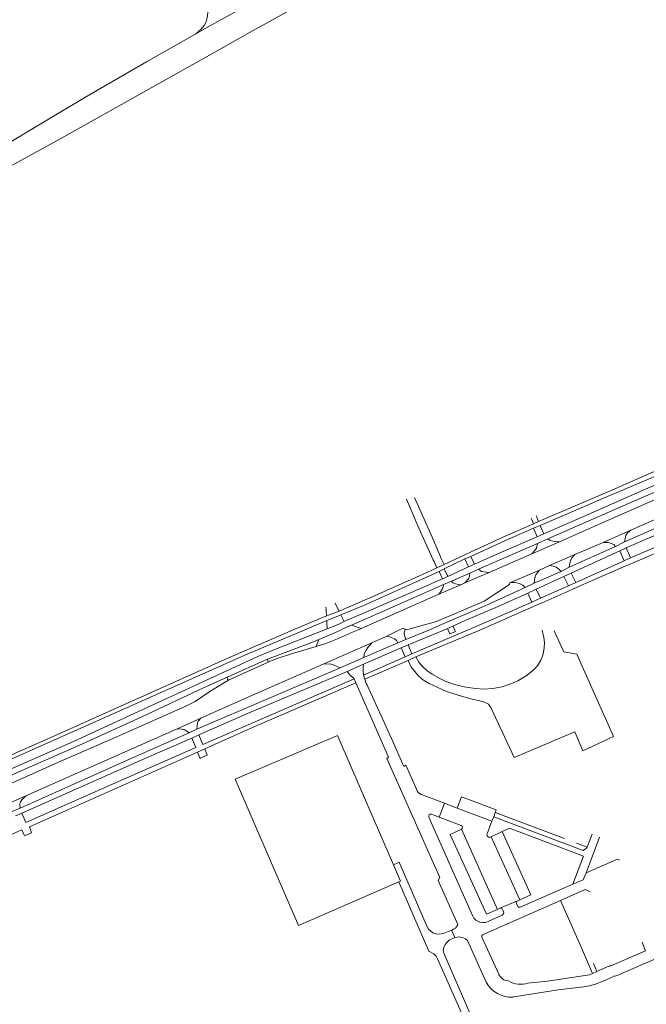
# Model space of a CAD drawing. Extents: x 145000 to 155000, y 457500 to 470000.
# Tile 83 of 256: x 149664 to 149921, y 459847 to 460250. Entities that reach past the tile are written whole.
import ezdxf

# ---------------------------------------------------------------- set-up
doc = ezdxf.new("R2010")
doc.units = 0
doc.header["$LTSCALE"] = 0.2
doc.header["$MEASUREMENT"] = 0
doc.layers.add('kant verharding', color=252, linetype='Continuous', lineweight=0)

msp = doc.modelspace()

# ---------------------------------------------------------------- linework, layer by layer
at = {"layer": 'kant verharding', "lineweight": 0}
for p, q in [((149775.24, 460254.1), (149765.46, 460248.68)), ((149765.46, 460248.68), (149759.67, 460245.47)), ((149874.8, 460043.51), (149874.1, 460045.25)), ((149874.8, 460043.51), (149876.9, 460044.42)), ((149876.9, 460044.42), (149876.21, 460046.18)), ((149874.73, 460041.67), (149877.53, 460042.79)), ((149874.73, 460041.67), (149876.24, 460038.24)), ((149877.53, 460042.79), (149879.02, 460039.39)), ((149903.31, 460035.92), (149914.7, 460040.96)), ((149874.15, 460031.2), (149885.39, 460036.14)), ((149879.02, 460039.39), (149876.24, 460038.24)), ((149880.64, 460037.31), (149876.41, 460035.47)), ((149903.31, 460035.92), (149891.7, 460030.93)), ((149912.08, 460036.1), (149908.4, 460034.26)), ((149876.41, 460035.47), (149852.33, 460024.91)), ((149889.41, 460025.73), (149908.4, 460034.26)), ((149890.27, 460023.28), (149910.17, 460032.38)), ((149910.17, 460032.38), (149912.73, 460033.65)), ((149910.17, 460032.38), (149911.94, 460028.35)), ((149912.73, 460033.65), (149914.54, 460029.59)), ((149833.75, 460028.76), (149834.06, 460028.08)), ((149836.77, 460029.92), (149837.03, 460029.37)), ((149838.26, 460025.07), (149846.72, 460029.1)), ((149846.72, 460029.1), (149849.1, 460030.12)), ((149846.72, 460029.1), (149848.24, 460025.84)), ((149849.1, 460030.12), (149850.69, 460026.99)), ((149856.67, 460023.5), (149874.15, 460031.2)), ((149881.41, 460026.38), (149891.7, 460030.93)), ((149911.94, 460028.35), (149892.14, 460019.45)), ((149914.54, 460029.59), (149911.94, 460028.35)), ((149838.16, 460026.85), (149835.24, 460025.5)), ((149836.23, 460023.95), (149838.26, 460025.07)), ((149836.23, 460023.95), (149837.5, 460021.02)), ((149838.26, 460025.07), (149839.65, 460021.97)), ((149848.24, 460025.84), (149839.65, 460021.97)), ((149850.69, 460026.99), (149848.24, 460025.84)), ((149852.33, 460024.91), (149848.73, 460023.27)), ((149865.44, 460019.42), (149877.2, 460024.52)), ((149875.09, 460019.15), (149886.08, 460023.97)), ((149877.2, 460024.52), (149881.41, 460026.38)), ((149889.41, 460025.73), (149886.08, 460023.97)), ((149912.63, 460026.27), (149915.38, 460027.44)), ((149839.65, 460021.97), (149837.5, 460021.02)), ((149841.17, 460019.99), (149837.92, 460018.7)), ((149841.17, 460019.99), (149848.73, 460023.27)), ((149846.69, 460019.27), (149856.67, 460023.5)), ((149875.91, 460016.79), (149887.27, 460021.96)), ((149887.27, 460021.96), (149890.27, 460023.28)), ((149887.27, 460021.96), (149889.16, 460018.16)), ((149890.27, 460023.28), (149892.14, 460019.45)), ((149835.98, 460014.65), (149844.99, 460018.53)), ((149846.69, 460019.27), (149844.99, 460018.53)), ((149871.39, 460017.36), (149855.32, 460010.05)), ((149875.09, 460019.15), (149871.39, 460017.36)), ((149872.53, 460015.16), (149875.91, 460016.79)), ((149875.91, 460016.79), (149877.6, 460012.99)), ((149889.16, 460018.16), (149877.6, 460012.99)), ((149878.35, 460011.17), (149890.6, 460016.59)), ((149892.14, 460019.45), (149889.16, 460018.16)), ((149890.6, 460016.59), (149892.96, 460017.63)), ((149854.62, 460011.8), (149835.03, 460003.48)), ((149872.53, 460015.16), (149874.09, 460011.43)), ((149877.6, 460012.99), (149874.09, 460011.43)), ((149789.8, 460009.34), (149789.83, 460008.59)), ((149793.54, 460010.97), (149793.85, 460010.36)), ((149855.32, 460010.05), (149836.15, 460001.9)), ((149852.8, 460000), (149876.04, 460010.15)), ((149776.16, 460000), (149789.97, 460005.75)), ((149780.84, 460000), (149790.11, 460003.85)), ((149841.77, 460001.61), (149846.8, 460003.88)), ((149846.8, 460003.88), (149848.1, 460004.43)), ((149795.8, 460000), (149791.8, 459998.22)), ((149796.78, 460000.43), (149795.8, 460000)), ((149796.78, 460000.43), (149800.32, 460001.98)), ((149800.32, 460001.98), (149804.26, 460000.69)), ((149800.71, 459999.12), (149802.69, 460000)), ((149802.69, 460000), (149804.26, 460000.69)), ((149814.67, 459997.53), (149819.62, 460000)), ((149822.14, 460000), (149822.22, 460000.4)), ((149822.55, 459996.06), (149831.91, 460000)), ((149823.47, 459993.91), (149838.04, 460000)), ((149825.02, 459990.2), (149847.8, 460000)), ((149826.6, 459989.01), (149852.8, 460000)), ((149836.15, 460001.9), (149831.91, 460000)), ((149838.04, 460000), (149839.52, 460000.62)), ((149839.52, 460000.62), (149841.77, 460001.61)), ((149839.52, 460000.62), (149839.81, 460000)), ((149841.77, 460001.61), (149842.53, 460000.02)), ((149842.53, 460000.02), (149842.54, 460000)), ((149848.39, 460000.25), (149847.8, 460000)), ((149849.63, 460000.78), (149848.39, 460000.25)), ((149786.96, 459996.11), (149785.76, 459993.24)), ((149786.96, 459996.11), (149791.8, 459998.22)), ((149814.67, 459997.53), (149808.57, 459994.74)), ((149819.24, 459994.71), (149822.55, 459996.06)), ((149789.77, 459994.45), (149785.76, 459993.24)), ((149788.62, 459985.95), (149808.57, 459994.74)), ((149805.22, 459986.02), (149820.63, 459992.69)), ((149805.25, 459988.8), (149819.24, 459994.71)), ((149820.63, 459992.69), (149823.47, 459993.91)), ((149820.63, 459992.69), (149822.27, 459988.95)), ((149823.47, 459993.91), (149825.02, 459990.2)), ((149749.36, 459980.63), (149765.91, 459988.03)), ((149765.91, 459988.03), (149766.12, 459986.78)), ((149805.25, 459988.8), (149795.65, 459984.51)), ((149822.27, 459988.95), (149805.22, 459981.52)), ((149805.68, 459979.83), (149823.42, 459987.48)), ((149825.02, 459990.2), (149822.27, 459988.95)), ((149823.42, 459987.48), (149826.6, 459989.01)), ((149824.45, 459985.33), (149823.42, 459987.48)), ((149826.6, 459989.01), (149827.81, 459986.84)), ((149736.87, 459959.32), (149795.65, 459984.51)), ((149766.12, 459986.78), (149749.87, 459979.43)), ((149798.56, 459982.98), (149805.22, 459986.02)), ((149802.07, 459978.35), (149801.36, 459979.95)), ((149805.22, 459981.52), (149805.68, 459979.83)), ((149802.07, 459978.35), (149803.16, 459975.87)), ((149803.16, 459975.87), (149815.44, 459947.9)), ((149728.94, 459959.52), (149738.56, 459963.83)), ((149736.87, 459959.32), (149733.75, 459957.88)), ((149734.94, 459955.73), (149737.76, 459957.05)), ((149737.16, 459950), (149740.19, 459951.34)), ((149741.2, 459948.75), (149740.19, 459951.34)), ((149737.16, 459950), (149738.11, 459947.68)), ((149738.11, 459947.68), (149738.22, 459947.42)), ((149738.22, 459947.42), (149738.27, 459947.44)), ((149738.27, 459947.44), (149741.2, 459948.75)), ((149814.71, 459947.41), (149815.44, 459947.9)), ((149821.73, 459944.14), (149822.51, 459944.6)), ((149822.51, 459944.6), (149826.87, 459934.78)), ((149655.92, 459927.19), (149666.97, 459932.01)), ((149828.81, 459932.58), (149831.05, 459931.75)), ((149831.05, 459931.75), (149838.35, 459929.02)), ((149664.62, 459927.05), (149661.31, 459925.63)), ((149838.35, 459929.02), (149836.15, 459923.34)), ((149838.35, 459929.02), (149843.51, 459927.06)), ((149857.78, 459921.65), (149843.51, 459927.06)), ((149662.67, 459923.83), (149665.29, 459924.9)), ((149849.76, 459883.03), (149831.94, 459923.3)), ((149833, 459924.54), (149834.41, 459924)), ((149834.41, 459924), (149836.15, 459923.34)), ((149836.15, 459923.34), (149845.21, 459919.98)), ((149858.49, 459923.53), (149857.78, 459921.65)), ((149859.12, 459925.2), (149858.49, 459923.53)), ((149887.44, 459914.58), (149859.12, 459925.2)), ((149857.78, 459921.65), (149855.83, 459916.5)), ((149669.24, 459916.97), (149666.99, 459915.96)), ((149845.26, 459918.4), (149860.06, 459885.55)), ((149857.17, 459915.16), (149857.46, 459915.28)), ((149857.46, 459915.28), (149862.02, 459917.44)), ((149857.46, 459915.28), (149869.14, 459889.51)), ((149896.32, 459900.51), (149901.85, 459915.13)), ((149896.79, 459910.99), (149898.81, 459916.35)), ((149892.42, 459912.62), (149896.79, 459910.99)), ((149890.86, 459895.82), (149869.36, 459886.39)), ((149855.12, 459875.72), (149885.88, 459889.23)), ((149868.18, 459889.11), (149861.07, 459885.99)), ((149868.18, 459887.02), (149867.77, 459887.98)), ((149869.14, 459889.51), (149868.18, 459889.11)), ((149861.94, 459883.15), (149856.28, 459880.61)), ((149860.06, 459885.55), (149861.07, 459885.99)), ((149862.14, 459885.51), (149862.54, 459884.6)), ((149842.53, 459874.02), (149841.27, 459876.99)), ((149854.13, 459875.29), (149855.12, 459875.72)), ((149847.73, 459872.79), (149855.42, 459855.71)), ((149860.67, 459858.71), (149853.69, 459874.22)), ((149899.41, 459863.36), (149900.74, 459860.07)), ((149898.9, 459859.26), (149900.74, 459860.07)), ((149864.58, 459856.21), (149863.61, 459856.38)), ((149880.57, 459856.2), (149872.54, 459855.34)), ((149895.4, 459853.87), (149884.89, 459852.55)), ((149866.44, 459849.6), (149866.71, 459849.66))]:
    msp.add_line(p, q, dxfattribs=at)
at = {"layer": 'kant verharding', "lineweight": 0, "flags": 128}
for points in [[(149727.83, 460266.33), (149731.22, 460265.04), (149733.59, 460264.06), (149737.36, 460261.57), (149738.31, 460260.6), (149739.55, 460259.04), (149740.57, 460256.72), (149741.17, 460254.84), (149741.39, 460252.91), (149741.21, 460250.86), (149740.75, 460249.24), (149739.9, 460247.67), (149738.67, 460246.17), (149736.57, 460244.25)], [(149759.87, 460257.41), (149751.01, 460252.36), (149741.55, 460247.11), (149736.57, 460244.25)], [(149759.67, 460245.47), (149747.72, 460238.67), (149682.43, 460202.03), (149660.9, 460190.18), (149644.35, 460181.21), (149635.44, 460176.18), (149619.14, 460168.5), (149599.62, 460159.53), (149586.23, 460153.61)], [(149614.56, 460174.96), (149637.32, 460186.4), (149643.45, 460189.63), (149652.06, 460194.83), (149669.44, 460205.14), (149691.12, 460218.18), (149716.39, 460232.73), (149736.57, 460244.25)], [(150000, 460078.5), (149969.41, 460065.11), (149914.7, 460040.96)], [(149912.08, 460036.1), (149920.77, 460040.02), (149976.51, 460064.57), (150000, 460074.82)], [(149912.73, 460033.65), (149922.86, 460038.07), (149936.48, 460044.21), (149949.07, 460049.67), (149959.8, 460054.52), (149974.1, 460060.53), (149988.86, 460067.26), (150000.01, 460071.92)], [(149876.9, 460044.42), (149906.89, 460057.33), (149925.14, 460065.31), (149931.7, 460068.1)], [(149877.53, 460042.79), (149888.02, 460047.31), (149902.46, 460053.65), (149922.78, 460062.27), (149931.49, 460066.09)], [(149914.54, 460029.59), (149934.24, 460038.04), (149957.36, 460048.1), (149978.36, 460057.39), (150000, 460066.75)], [(149915.38, 460027.44), (149930.7, 460034.12), (149957.18, 460046), (149977.23, 460054.92), (150000, 460064.87)], [(149932.88, 460063.09), (149919.64, 460057.28), (149897.21, 460047.29), (149879.02, 460039.39)], [(149880.64, 460037.31), (149915.9, 460052.84), (149933.25, 460060.36)], [(149930.21, 460055.87), (149902.68, 460043.82), (149885.39, 460036.14)], [(149822.81, 460053.56), (149827.83, 460041.77), (149833.75, 460028.76)], [(149826.04, 460054.33), (149833.35, 460038.03), (149836.77, 460029.92)], [(149873.96, 460045.59), (149873.86, 460045.84)], [(149874.1, 460045.25), (149873.96, 460045.59)], [(149876.08, 460046.53), (149875.99, 460046.76)], [(149876.21, 460046.18), (149876.08, 460046.53)], [(149838.16, 460026.85), (149850.98, 460032.86), (149863.22, 460038.4), (149874.53, 460043.4), (149874.8, 460043.51)], [(149849.1, 460030.12), (149864.77, 460037.32), (149874.73, 460041.67)], [(149914.7, 460040.96), (149913.24, 460039.82), (149912.64, 460038.67), (149912.08, 460036.1)], [(149876.24, 460038.24), (149861.65, 460031.88), (149850.69, 460026.99)], [(149885.39, 460036.14), (149882.74, 460036.4), (149881.56, 460036.7), (149880.64, 460037.31)], [(149908.4, 460034.26), (149907.63, 460035.03), (149906.53, 460035.51), (149905.48, 460035.81), (149903.31, 460035.92)], [(149874.15, 460031.2), (149875.4, 460032.52), (149876, 460033.59), (149876.41, 460035.47)], [(149834.06, 460028.08), (149834.09, 460028.03)], [(149834.09, 460028.03), (149835.24, 460025.5)], [(149837.03, 460029.37), (149837.04, 460029.33)], [(149837.04, 460029.33), (149838.16, 460026.85)], [(149891.7, 460030.93), (149890.47, 460029.63), (149889.89, 460028.41), (149889.54, 460026.88), (149889.41, 460025.73)], [(149795.15, 460007.76), (149800.22, 460009.85), (149809.98, 460014.1), (149829.33, 460022.7), (149835.24, 460025.5)], [(149795.91, 460006.19), (149805.9, 460010.28), (149836.23, 460023.95)], [(149852.33, 460024.91), (149853.45, 460023.96), (149856.67, 460023.5)], [(149877.2, 460024.52), (149876.5, 460023.67), (149875.75, 460022.59), (149875.32, 460021.45), (149875.09, 460019.15)], [(149886.08, 460023.97), (149885.23, 460024.99), (149884.06, 460025.77), (149882.83, 460026.13), (149881.41, 460026.38)], [(149892.96, 460017.63), (149898.57, 460020.11), (149912.63, 460026.27)], [(149837.5, 460021.02), (149821.56, 460014.07), (149804.24, 460006.44), (149798.51, 460004.03), (149797.33, 460003.49)], [(149844.99, 460018.53), (149844.02, 460018.68), (149842.79, 460018.96), (149841.72, 460019.36), (149841.17, 460019.99)], [(149848.73, 460023.27), (149848.52, 460022.17), (149848.27, 460021.14), (149846.69, 460019.27)], [(149865.44, 460019.42), (149867.04, 460019.49), (149868.02, 460019.32), (149869.04, 460019.01), (149870.41, 460018.39), (149871.39, 460017.36)], [(149800.32, 460001.98), (149819.5, 460010.4), (149837.92, 460018.7)], [(149837.92, 460018.7), (149837.82, 460017.87), (149837.51, 460016.85), (149836.91, 460015.8), (149835.98, 460014.65)], [(149865.44, 460019.42), (149864.79, 460019.2), (149864.99, 460018.7), (149854.62, 460011.8)], [(149804.26, 460000.69), (149820.54, 460007.92), (149835.98, 460014.65)], [(149848.1, 460004.43), (149860.36, 460009.64), (149872.53, 460015.16)], [(149874.09, 460011.43), (149863.91, 460006.93), (149849.63, 460000.78)], [(149789.83, 460008.59), (149789.84, 460008.54)], [(149789.84, 460008.54), (149789.97, 460005.75)], [(149795.15, 460007.76), (149793.46, 460007.07), (149790.16, 460005.83), (149789.97, 460005.75)], [(149793.85, 460010.36), (149793.87, 460010.32)], [(149793.87, 460010.32), (149795.15, 460007.76)], [(149876.04, 460010.15), (149876.59, 460010.39), (149878.35, 460011.17)], [(149790.11, 460003.85), (149790.88, 460004.17), (149794.01, 460005.42), (149795.91, 460006.19)], [(149790.11, 460003.85), (149790.16, 460003.26), (149790.31, 460000.53)], [(149797.33, 460003.49), (149795.35, 460002.59), (149792.07, 460001.22), (149790.31, 460000.53)], [(149795.91, 460006.19), (149796.14, 460005.71), (149797.33, 460003.49)], [(149835.03, 460003.48), (149822.79, 460000.06), (149822.22, 460000.4)], [(149776.16, 460000), (149750.91, 459988.96), (149677.09, 459955.98), (149627.41, 459934.12), (149628.27, 459932.63)], [(149628.27, 459932.63), (149628.57, 459932.37), (149647.91, 459937.72), (149650.33, 459938.61), (149659.73, 459942.62), (149686.5, 459954.33), (149751.48, 459984.41), (149761.98, 459989.11), (149768.51, 459991.82), (149790.31, 460000.53)], [(149628.27, 459932.63), (149756.6, 459989.67), (149780.84, 460000)], [(149819.62, 460000), (149821.49, 460000.82), (149822.22, 460000.4)], [(149822.55, 459996.06), (149821.99, 459997.8), (149821.89, 459998.7), (149822.14, 460000)], [(149824.45, 459985.33), (149824.73, 459984.74), (149827.52, 459981.34), (149829.31, 459979.72), (149832.04, 459978.04), (149839.16, 459974.88), (149843.54, 459973.41), (149848.58, 459971.89), (149853.33, 459970.79), (149854.06, 459970.7), (149856.32, 459969.56), (149857.3, 459968.19), (149866.92, 459947.8), (149891.69, 459958.28), (149895.01, 459950.57), (149907.6, 459956.32), (149892.54, 459990.11), (149887.2, 459991.13), (149883.25, 459999.61)], [(149827.81, 459986.84), (149829.3, 459985.12), (149831.08, 459983.46), (149833.29, 459981.92), (149836.68, 459980.04), (149838.88, 459978.96), (149842.42, 459977.68), (149846.45, 459976.73), (149851.05, 459976.08), (149854.4, 459975.8), (149858.2, 459976.08), (149861.99, 459976.77), (149865.16, 459977.82), (149868.36, 459979.24), (149872.14, 459981.54), (149874.58, 459983.43), (149876.47, 459985.36), (149877.83, 459987.6), (149878.69, 459990.08), (149879.22, 459992.71), (149879.28, 459994.83), (149879.04, 459996.98), (149878.4, 459999.88)], [(149839.81, 460000), (149840.54, 459998.44), (149842.86, 459999.41), (149842.55, 460000)], [(149765.91, 459988.03), (149784.64, 459995.1), (149786.96, 459996.11)], [(149789.77, 459994.45), (149794.48, 459996.36), (149800.71, 459999.12)], [(149819.24, 459994.71), (149818.66, 459995.68), (149817.93, 459996.4), (149815.8, 459997.22), (149814.67, 459997.53)], [(149785.76, 459993.24), (149776.17, 459990.34), (149769.36, 459988.15), (149766.12, 459986.78)], [(149808.57, 459994.74), (149807, 459992.89), (149806.28, 459991.8), (149805.52, 459990.28), (149805.25, 459988.8)], [(149788.62, 459985.95), (149759.7, 459973.27), (149738.56, 459963.83)], [(149795.65, 459984.51), (149793.17, 459985.67), (149791.47, 459986.11), (149788.62, 459985.95)], [(149805.22, 459986.02), (149805, 459984.57), (149805.04, 459983.42), (149805.22, 459981.52)], [(149643.26, 459929.31), (149679.03, 459945.36), (149705.41, 459956.83), (149732.68, 459969), (149736.25, 459970.77), (149742.22, 459974.81), (149748.22, 459978.52), (149749.87, 459979.43)], [(149749.36, 459980.63), (149737.89, 459975.46), (149714.16, 459964.28), (149688.59, 459952.7), (149665.25, 459942.38), (149652.61, 459936.87)], [(149798.56, 459982.98), (149758.62, 459966.21), (149737.76, 459957.05)], [(149737.76, 459957.05), (149739.43, 459953.09), (149801.36, 459979.95)], [(149749.87, 459979.43), (149749.54, 459979.88), (149749.36, 459980.63)], [(149801.36, 459979.95), (149799.47, 459981.74), (149798.56, 459982.98)], [(149805.68, 459979.83), (149806.29, 459978.15), (149806.64, 459977.39)], [(149740.19, 459951.34), (149757.59, 459959.08), (149802.07, 459978.35)], [(149806.64, 459977.39), (149816.66, 459955.57), (149821.73, 459944.14)], [(149738.56, 459963.83), (149737.55, 459962.63), (149737.17, 459962.05), (149736.87, 459959.32)], [(149728.94, 459959.52), (149698.03, 459945.85), (149666.97, 459932.01)], [(149733.75, 459957.88), (149731.97, 459959.17), (149730.67, 459959.43), (149728.94, 459959.52)], [(149664.62, 459927.05), (149682.85, 459935.14), (149710.54, 459947.58), (149733.75, 459957.88)], [(149665.29, 459924.9), (149666.98, 459921.16), (149701.41, 459936.5), (149736.59, 459951.84), (149734.94, 459955.73)], [(149734.94, 459955.73), (149717.61, 459948.25), (149665.29, 459924.9)], [(149817.48, 459903.79), (149794.58, 459956.85), (149752.59, 459938.94), (149778.51, 459878.95), (149819.62, 459896.8)], [(149737.16, 459950), (149668.35, 459919.34), (149669.24, 459916.97)], [(149814.71, 459947.41), (149836.45, 459898.61), (149835.78, 459897.4), (149843.77, 459879.31)], [(149666.97, 459932.01), (149665.53, 459930.73), (149664.71, 459929.7), (149664.46, 459928.72), (149664.62, 459927.05)], [(149843.51, 459927.06), (149845.28, 459931.63), (149859.53, 459926.27), (149859.12, 459925.2)], [(149895.4, 459853.87), (149897.08, 459854.05), (149899.72, 459854.8), (149904.04, 459856.4), (149906.4, 459857.46), (149907.9, 459858.35), (149908.38, 459858.15), (149950.61, 459876.49), (149991.59, 459894.07), (149996.19, 459906.55), (149986.18, 459928.66), (149973.6, 459933.14), (149964.08, 459929.06)], [(149858.49, 459923.53), (149895.07, 459909.73), (149896.68, 459910.71), (149896.79, 459910.99)], [(149862.02, 459917.44), (149864.99, 459918.81), (149895.3, 459907.38), (149890.86, 459895.82)], [(149666.37, 459915.68), (149665.33, 459918.1), (149600.21, 459889.24), (149576.31, 459878.49), (149577.2, 459876.47)], [(149666.99, 459915.96), (149666.37, 459915.68)], [(149860.06, 459885.55), (149855.51, 459883.54), (149840.72, 459916.29), (149845.26, 459918.4)], [(149862.02, 459917.44), (149873.69, 459891.56), (149869.14, 459889.51)], [(149841.27, 459876.99), (149837.87, 459875.64), (149836.05, 459875.33), (149834.83, 459875.55), (149833.55, 459875.89), (149831.79, 459877.45), (149831.26, 459878.35), (149819.8, 459904.86), (149817.48, 459903.79)], [(149819.62, 459896.8), (149820.33, 459897.11), (149817.48, 459903.79)], [(149896.32, 459900.51), (149909.13, 459906.16), (149910.03, 459905.68)], [(149890.86, 459895.82), (149895.18, 459897.65), (149896.32, 459900.51)], [(149819.62, 459896.8), (149831.97, 459868.4), (149834, 459867.32), (149834.88, 459866.35), (149835.54, 459865.28), (149845.73, 459842.19), (149864.06, 459800.05), (149864.39, 459800.12), (149876.13, 459773.29)], [(149885.88, 459889.23), (149895.99, 459893.67), (149897.95, 459892.71)], [(149898.9, 459859.26), (149894.02, 459870.75), (149885.88, 459889.23)], [(149842.09, 459877.47), (149842.79, 459877.87), (149843.63, 459878.88), (149843.77, 459879.31)], [(149841.27, 459876.99), (149841.37, 459877.05)], [(149841.37, 459877.05), (149842.09, 459877.47)], [(149843.48, 459874.16), (149844.08, 459874.25), (149845.76, 459874.01), (149846.99, 459873.5), (149847.73, 459872.79)], [(149842.53, 459874.02), (149840.29, 459872.96), (149839.39, 459872.12), (149838.6, 459871.12), (149838.06, 459869.87), (149837.84, 459868.61), (149838.43, 459866.62), (149866.83, 459801.26), (149865.54, 459800.73), (149877.38, 459773.8), (149876.13, 459773.29)], [(149842.53, 459874.02), (149842.66, 459874.04)], [(149842.66, 459874.04), (149843.48, 459874.16)], [(149900.74, 459860.07), (149905.95, 459862.36), (149906.52, 459862.36), (149920.71, 459868.53), (149919.23, 459872.08)], [(149880.57, 459856.2), (149897.77, 459858.76), (149898.9, 459859.26)], [(149866.71, 459849.66), (149869.31, 459850.17), (149884.89, 459852.55)]]:
    msp.add_lwpolyline(points, dxfattribs=at)
at = {"layer": 'kant verharding', "lineweight": 0}
for centre, radius, start, end in [((149830.33, 459935.87), 3.62, 197.5104, 245.2403), ((149856.76, 459916.09), 1.02, 156.0161, 294.3255), ((149865.62, 459861.12), 11.54, 207.9706, 274.0881)]:
    msp.add_arc(centre, radius, start, end, dxfattribs=at)
at = {"layer": 'kant verharding', "lineweight": 0, "extrusion": (0, 0, -1)}
for centre, radius, start, end in [((-149832.81, 459923.64), 0.927, 338.719, 101.9271), ((-149844.81, 459919.17), 0.897, 116.3997, 240.1245), ((-149868.55, 459888.34), 0.859, 335.4674, 64.4419), ((-149869.22, 459887.54), 1.16, 263.1797, 333.3695), ((-149854.23, 459885.09), 4.93, 279.638, 335.2438), ((-149861.36, 459885.21), 0.831, 69.672, 159.3455), ((-149861.46, 459884.2), 1.16, 159.4785, 245.3807), ((-149854.24, 459885.09), 4.92, 245.4801, 279.6758), ((-149854.47, 459874.52), 0.839, 338.9404, 66.1699), ((-149864.93, 459861.07), 4.88, 285.6964, 330.9798), ((-149869.53, 459864.63), 9.76, 252.0455, 300.4008)]:
    msp.add_arc(centre, radius, start, end, dxfattribs=at)

doc.saveas('drawing.dxf')
